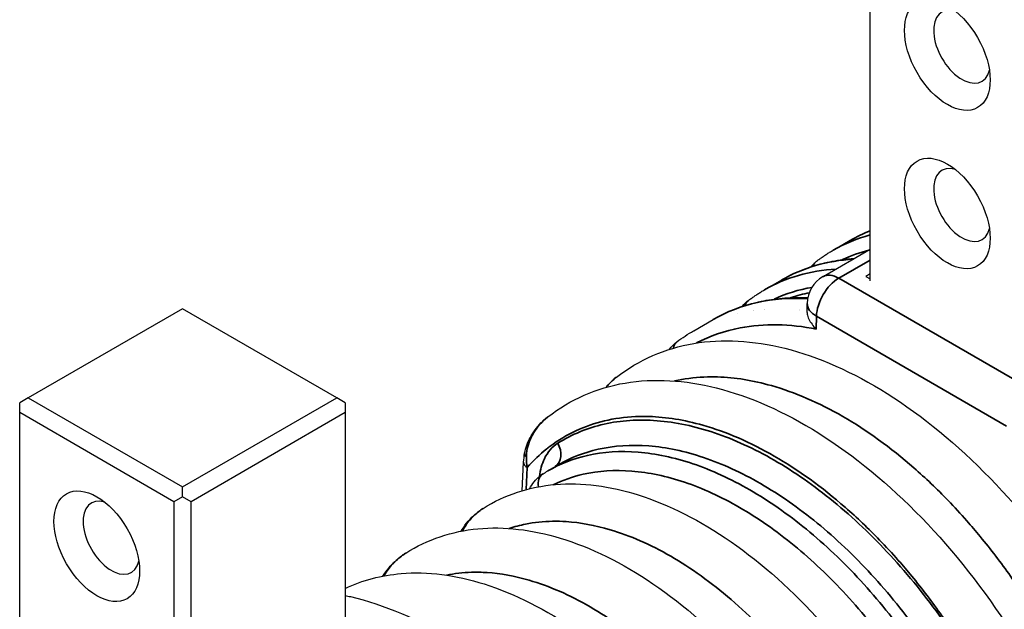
# Model space of a CAD drawing. Header units: millimetres. Extents: x 399 to 6233, y -1870 to 1602.
# Tile 12 of 256: x 784 to 947, y 1351 to 1449. Entities that reach past the tile are written whole.
import ezdxf

# ---------------------------------------------------------------- set-up
doc = ezdxf.new("R2010")
doc.units = ezdxf.units.MM
doc.layers.add('可見 (ISO)', color=7, linetype='Continuous', lineweight=25)
doc.layers.add('窄部可見 (ISO)', color=7, linetype='Continuous', lineweight=35)

# ---------------------------------------------------------------- blocks, each defined once
blk = doc.blocks.new('CHS2C-S40外觀(4x放大)')
at = {"layer": '可見 (ISO)'}
for p, q in [((-4.77, 330.47), (-4.77, 389.75)), ((-10.9, 335.5), (-8.07, 337.14)), ((-4.77, 335.64), (-12.56, 331.14)), ((-4.77, 331.59), (-5.48, 331.18)), ((-22.21, 328.97), (-19.38, 330.61)), ((-5.48, 331.18), (-4.77, 330.77)), ((-15.19, 325.25), (-15.16, 326.73)), ((-118.27, 325.85), (-143.72, 311.15)), ((-92.81, 311.15), (-118.27, 325.85)), ((-26.64, 325.07), (-26.64, 325.07)), ((-33.9, 322.22), (-30.7, 324.07)), ((-143.72, 311.15), (-145.14, 310.34)), ((-143.72, 311.15), (-118.27, 296.46)), ((-118.27, 296.46), (-92.81, 311.15)), ((-91.4, 310.34), (-92.81, 311.15)), ((-145.14, 308.7), (-145.14, 310.34)), ((-91.4, 310.34), (-91.4, 308.7)), ((-145.14, 249.43), (-145.14, 308.7)), ((-119.68, 294.01), (-145.14, 308.7)), ((-91.4, 308.7), (-116.85, 294.01)), ((-91.4, 308.7), (-91.4, 249.43)), ((-62.2, 295.82), (-61.97, 300.53)), ((-56.24, 300.09), (-57.99, 299.08)), ((-56.08, 300.07), (-56.08, 300.07)), ((-118.27, 294.82), (-118.27, 296.46)), ((-118.27, 294.82), (-119.68, 294.01)), ((-116.85, 294.01), (-118.27, 294.82)), ((-119.68, 294.01), (-119.68, 234.73)), ((-116.85, 234.73), (-116.85, 294.01))]:
    blk.add_line(p, q, dxfattribs=at)
blk.add_arc((-9.96, 326.64), 5.2, 120, 178.9715, dxfattribs=at)
for centre in [(7.96, 367.7), (7.96, 341.57), (-132.41, 286.66)]:
    blk.add_ellipse(centre, major_axis=(5, -8.66), ratio=0.57735, dxfattribs=at)
for centre in [(10.36, 369.09), (10.36, 342.96), (-130.01, 288.05)]:
    blk.add_ellipse(centre, major_axis=(3.3, -5.72), ratio=0.57735, start_param=2.588909, end_param=6.835869, dxfattribs=at)
for points, knots in [([(-8.07, 337.14), (-7.1, 337.7), (-6.08, 338.2), (-4.95, 338.67), (-4.86, 338.71), (-4.77, 338.75)], [5.49778714, 5.49778714, 5.49778714, 5.49778714, 5.57266125, 5.57266125, 5.57917567, 5.57917567, 5.57917567, 5.57917567]), ([(-13.62, 333.7), (-13.45, 333.83), (-13.27, 333.96), (-12.92, 334.21), (-12.74, 334.34), (-12.38, 334.58), (-12.2, 334.7), (-11.83, 334.94), (-11.65, 335.06), (-11.28, 335.28), (-11.09, 335.4), (-10.9, 335.5)], [5.42533894, 5.42533894, 5.42533894, 5.42533894, 5.43982858, 5.43982858, 5.45431822, 5.45431822, 5.46880786, 5.46880786, 5.4832975, 5.4832975, 5.49778714, 5.49778714, 5.49778714, 5.49778714]), ([(-19.38, 330.61), (-18.41, 331.17), (-17.4, 331.67), (-15.31, 332.54), (-14.23, 332.91), (-12.03, 333.51), (-10.89, 333.75), (-8.93, 334.04), (-8.12, 334.13), (-7.29, 334.18)], [5.4977871, 5.4977871, 5.4977871, 5.4977871, 5.5726612, 5.5726612, 5.6475353, 5.6475353, 5.7224095, 5.7224095, 5.7745499, 5.7745499, 5.7745499, 5.7745499]), ([(-14.58, 332.77), (-14.56, 332.79), (-14.54, 332.81), (-14.26, 333.15), (-13.96, 333.44), (-13.62, 333.7)], [5.2805478, 5.2805478, 5.2805478, 5.2805478, 5.2897303, 5.2897303, 5.4253389, 5.4253389, 5.4253389, 5.4253389]), ([(-24.94, 327.16), (-24.76, 327.3), (-24.59, 327.43), (-24.23, 327.68), (-24.05, 327.81), (-23.69, 328.05), (-23.51, 328.17), (-23.15, 328.41), (-22.96, 328.53), (-22.59, 328.75), (-22.4, 328.86), (-22.21, 328.97)], [5.42533894, 5.42533894, 5.42533894, 5.42533894, 5.43982858, 5.43982858, 5.45431822, 5.45431822, 5.46880786, 5.46880786, 5.4832975, 5.4832975, 5.49778714, 5.49778714, 5.49778714, 5.49778714]), ([(-30.7, 324.07), (-29.72, 324.64), (-28.71, 325.14), (-26.62, 326.01), (-25.55, 326.37), (-23.34, 326.98), (-22.21, 327.22), (-19.9, 327.56), (-18.72, 327.66), (-16.7, 327.73), (-15.88, 327.73), (-15.05, 327.69)], [5.4977871, 5.4977871, 5.4977871, 5.4977871, 5.5726612, 5.5726612, 5.6475353, 5.6475353, 5.7224095, 5.7224095, 5.7972836, 5.7972836, 5.8480833, 5.8480833, 5.8480833, 5.8480833]), ([(-25.89, 326.24), (-25.88, 326.26), (-25.86, 326.28), (-25.57, 326.62), (-25.27, 326.91), (-24.94, 327.16)], [5.2805478, 5.2805478, 5.2805478, 5.2805478, 5.2897303, 5.2897303, 5.4253389, 5.4253389, 5.4253389, 5.4253389]), ([(-15.19, 325.25), (-15.19, 325.16), (-15.18, 325.06), (-15.12, 324.71), (-15.03, 324.42), (-14.75, 323.85), (-14.58, 323.57), (-14.18, 323.02), (-13.95, 322.75), (-13.68, 322.5), (-13.68, 322.49), (-13.67, 322.49)], [0.0135476, 0.0135476, 0.0135476, 0.0135476, 0.0273791, 0.0273791, 0.0597, 0.0597, 0.089653, 0.089653, 0.1184213, 0.1184213, 0.1189519, 0.1189519, 0.1189519, 0.1189519]), ([(-46.67, 314.54), (-42.98, 317.42), (-38.58, 319.32), (-29.18, 320.92), (-24.06, 320.62), (-13.34, 317.94), (-7.59, 315.38), (3.84, 308.2), (9.65, 303.41), (20.36, 292.37), (25.39, 285.96), (32.48, 274.9), (34.99, 270.41), (37.18, 265.86)], [0, 0, 0, 0, 0.540203, 0.540203, 1.086729, 1.086729, 1.672237, 1.672237, 2.279577, 2.279577, 2.883685, 2.883685, 3.265766, 3.265766, 3.265766, 3.265766]), ([(-57.98, 308), (-54.29, 310.89), (-49.88, 312.8), (-40.48, 314.39), (-35.35, 314.09), (-24.63, 311.4), (-18.88, 308.84), (-7.45, 301.65), (-1.64, 296.86), (9.07, 285.81), (14.1, 279.41), (21.18, 268.35), (23.68, 263.87), (25.87, 259.32)], [0, 0, 0, 0, 0.540904, 0.540904, 1.087455, 1.087455, 1.673022, 1.673022, 2.280352, 2.280352, 2.884446, 2.884446, 3.265747, 3.265747, 3.265747, 3.265747]), ([(-48.39, 312.87), (-48.2, 313.1), (-48.01, 313.31), (-47.47, 313.87), (-47.11, 314.19), (-46.73, 314.49)], [0.13166044, 0.13166044, 0.13166044, 0.13166044, 0.15573648, 0.15573648, 0.1953305, 0.1953305, 0.1953305, 0.1953305]), ([(-61.8, 302), (-61.64, 302.9), (-61.32, 303.77), (-60.43, 305.46), (-59.81, 306.28), (-58.78, 307.34), (-58.42, 307.66), (-58.04, 307.96)], [0, 0, 0, 0, 0.0736052, 0.0736052, 0.1557704, 0.1557704, 0.1953385, 0.1953385, 0.1953385, 0.1953385]), ([(-60.98, 296.15), (-60.56, 296.96), (-59.99, 297.69), (-59.13, 298.37), (-58.95, 298.5), (-58.77, 298.61)], [0.1112627, 0.1112627, 0.1112627, 0.1112627, 0.1963083, 0.1963083, 0.2167082, 0.2167082, 0.2167082, 0.2167082]), ([(-68.64, 292.9), (-65.12, 295.15), (-61.01, 296.48), (-52.37, 297.21), (-47.71, 296.6), (-37.99, 293.53), (-32.77, 290.88), (-22.57, 283.79), (-17.45, 279.22), (-8.17, 268.89), (-3.87, 263.01), (1.02, 254.79), (2.18, 252.68), (3.27, 250.54)], [0, 0, 0, 0, 0.477563, 0.477563, 0.963546, 0.963546, 1.491031, 1.491031, 2.03319, 2.03319, 2.569478, 2.569478, 2.750169, 2.750169, 2.750169, 2.750169]), ([(-72.26, 289.15), (-72.07, 289.48), (-71.87, 289.8), (-70.96, 291.05), (-70.1, 291.88), (-69, 292.67), (-68.84, 292.78), (-68.67, 292.88)], [0.083821, 0.083821, 0.083821, 0.083821, 0.114899, 0.114899, 0.2107653, 0.2107653, 0.2269705, 0.2269705, 0.2269705, 0.2269705]), ([(-81.41, 285.53), (-77.88, 287.78), (-73.78, 289.14), (-65.17, 289.95), (-60.55, 289.39), (-50.87, 286.46), (-45.66, 283.89), (-35.43, 276.93), (-30.28, 272.4), (-20.92, 262.11), (-16.58, 256.25), (-11.47, 247.74), (-10.14, 245.31), (-8.9, 242.85)], [0, 0, 0, 0, 0.469116, 0.469116, 0.946719, 0.946719, 1.470422, 1.470422, 2.014081, 2.014081, 2.55166, 2.55166, 2.758752, 2.758752, 2.758752, 2.758752]), ([(-85.18, 281.73), (-84.62, 282.65), (-83.91, 283.49), (-82.6, 284.69), (-82.04, 285.12), (-81.45, 285.5)], [0.084009, 0.084009, 0.084009, 0.084009, 0.1708734, 0.1708734, 0.2279504, 0.2279504, 0.2279504, 0.2279504]), ([(-91.4, 279.7), (-88.54, 281.06), (-85.42, 281.87), (-77.83, 282.52), (-73.17, 281.9), (-63.44, 278.83), (-58.23, 276.18), (-48.03, 269.09), (-42.91, 264.52), (-33.62, 254.19), (-29.32, 248.32), (-24.44, 240.1), (-23.28, 237.98), (-22.19, 235.84)], [0.117319, 0.117319, 0.117319, 0.117319, 0.477563, 0.477563, 0.963546, 0.963546, 1.491031, 1.491031, 2.03319, 2.03319, 2.569478, 2.569478, 2.750169, 2.750169, 2.750169, 2.750169]), ([(-91.4, 278.53), (-91.11, 278.47), (-90.83, 278.4), (-85.01, 277.04), (-79.29, 274.59), (-67.84, 267.6), (-61.99, 262.88), (-51.18, 251.92), (-46.09, 245.54), (-38.67, 234.1), (-35.92, 229.17), (-33.55, 224.17)], [1.036901, 1.036901, 1.036901, 1.036901, 1.06674, 1.06674, 1.645855, 1.645855, 2.254821, 2.254821, 2.860723, 2.860723, 3.279169, 3.279169, 3.279169, 3.279169])]:
    blk.add_open_spline(points, degree=3, knots=knots, dxfattribs=at)
for points in [[(-36.68, 320.39), (-35.79, 321.05), (-34.87, 321.67), (-33.91, 322.22)], [(-37.87, 319.16), (-37.53, 319.63), (-37.13, 320.04), (-36.68, 320.39)], [(-46.67, 314.54), (-46.69, 314.52), (-46.71, 314.5), (-46.73, 314.49)], [(-57.98, 308), (-58, 307.99), (-58.02, 307.97), (-58.04, 307.96)], [(-61.97, 300.53), (-61.94, 301.01), (-61.89, 301.5), (-61.8, 302)], [(-58.77, 298.61), (-58.52, 298.77), (-58.26, 298.93), (-57.99, 299.08)], [(-57.99, 299.08), (-57.99, 299.08), (-57.99, 299.08), (-57.99, 299.08)], [(-68.64, 292.9), (-68.65, 292.9), (-68.66, 292.89), (-68.67, 292.88)], [(-81.41, 285.53), (-81.42, 285.52), (-81.44, 285.51), (-81.45, 285.5)]]:
    blk.add_open_spline(points, degree=3, dxfattribs=at)
at = {"layer": '窄部可見 (ISO)'}
for p, q in [((-4.77, 333.88), (-9.96, 330.88)), ((-9.96, 330.88), (21.4, 312.77)), ((-13.64, 324.6), (-13.67, 322.49)), ((17.73, 306.49), (-13.64, 324.6)), ((-61.38, 299.65), (-61.56, 296))]:
    blk.add_line(p, q, dxfattribs=at)
for centre, major_axis, ratio, start_param, end_param in [((26.16, 271.31), (-37.06, 64.19), 0.57735, 6.128995, 6.283185), ((28.99, 272.94), (-37.06, 64.19), 0.57735, 6.197611, 6.283185), ((24.75, 270.49), (-36.06, 62.46), 0.57735, 6.120687, 6.229889), ((17.68, 266.41), (-37.06, 64.19), 0.57735, 6.000108, 6.283185), ((-12.42, 332.1), (-1.21, 1.59), 0.814355, 0, 0.569278), ((14.85, 264.78), (-37.06, 64.19), 0.57735, 6.000108, 6.283185), ((-9.96, 326.64), (-2.6, 4.5), 0.57735, 5.497787, 6.283185), ((-9.96, 326.64), (-2.6, -4.5), 0.57735, 3.926991, 5.476843), ((13.44, 263.96), (-36.06, 62.46), 0.57735, 6.074542, 6.229889), ((13.44, 263.96), (-35.65, 61.75), 0.57735, 6.092682, 6.165851), ((6.36, 259.88), (-37.06, 64.19), 0.57735, 5.919486, 6.283185), ((-23.73, 325.57), (-1.21, 1.59), 0.814355, 0, 0.569278), ((-9.96, 326.64), (-5.2, 0.09), 0.565133, 0, 0.795653), ((13.44, 263.96), (-36.06, 62.46), 0.57735, 0.040102, 0.040113), ((13.44, 263.96), (-35.65, 61.75), 0.57735, 6.282021, 6.282056), ((12.02, 263.15), (-34.65, 60.01), 0.57735, 6.117395, 6.117441), ((-35.47, 318.79), (-1.2, 1.6), 0.805106, 0, 0.715736), ((-58.6, 302.4), (1.7, -2.71), 0.807472, 0.069595, 1.526012), ((-59.83, 301.65), (-1.97, 0.35), 0.483162, 0.000042, 0.639441), ((-57.5, 296.58), (-1.28, 2.03), 0.807472, 0, 1.149406)]:
    blk.add_ellipse(centre, major_axis=major_axis, ratio=ratio, start_param=start_param, end_param=end_param, dxfattribs=at)
for points, knots in [([(-13.67, 322.49), (-18.03, 323.36), (-22.3, 323.44), (-26.22, 322.69), (-28.79, 322.21), (-31.21, 321.36), (-33.43, 320.2)], [0.3125516, 0.3125516, 0.3125516, 0.3125516, 0.583573, 0.583573, 0.583573, 0.7610105, 0.7610105, 0.7610105, 0.7610105]), ([(30.6, 259.61), (29.65, 261.88), (28.62, 264.13), (27.55, 266.3), (27.37, 266.65), (27.2, 267.01), (27.02, 267.36), (25.73, 269.89), (24.36, 272.36), (22.92, 274.75), (21.48, 277.14), (19.97, 279.46), (18.38, 281.71), (16.8, 283.96), (15.13, 286.15), (13.4, 288.24), (12.67, 289.13), (11.94, 290), (11.19, 290.85), (10.17, 292), (9.13, 293.13), (8.08, 294.22), (6.25, 296.11), (4.37, 297.9), (2.44, 299.58), (-1.41, 302.95), (-5.32, 305.78), (-9.28, 308.06), (-13.25, 310.35), (-17.18, 312.05), (-21.07, 313.16), (-24.14, 314.03), (-27.11, 314.51), (-29.95, 314.6), (-30.71, 314.62), (-31.47, 314.61), (-32.21, 314.58), (-33.88, 314.5), (-35.51, 314.29), (-37.06, 313.93)], [0.0267397, 0.0267397, 0.0267397, 0.0267397, 0.0775919, 0.0775919, 0.0775919, 0.0858976, 0.0858976, 0.0858976, 0.1450554, 0.1450554, 0.1450554, 0.2042133, 0.2042133, 0.2042133, 0.2633711, 0.2633711, 0.2633711, 0.2884173, 0.2884173, 0.2884173, 0.322529, 0.322529, 0.322529, 0.3816868, 0.3816868, 0.3816868, 0.5, 0.5, 0.5, 0.6183182, 0.6183182, 0.6183182, 0.7115983, 0.7115983, 0.7115983, 0.7366339, 0.7366339, 0.7366339, 0.7926817, 0.7926817, 0.7926817, 0.7926817]), ([(-58.04, 307.96), (-58.93, 307.25), (-59.7, 306.4), (-60.29, 305.42), (-61.04, 304.19), (-61.5, 302.8), (-61.51, 301.36)], [0.000219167, 0.000219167, 0.000219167, 0.000219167, 0.001104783, 0.001104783, 0.001104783, 0.002220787, 0.002220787, 0.002220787, 0.002220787]), ([(19.28, 253.08), (18.33, 255.35), (17.31, 257.6), (16.23, 259.77), (16.06, 260.12), (15.88, 260.47), (15.7, 260.83), (14.42, 263.36), (13.05, 265.83), (11.61, 268.22), (10.17, 270.61), (8.66, 272.93), (7.07, 275.18), (5.48, 277.43), (3.81, 279.62), (2.09, 281.71), (1.36, 282.6), (0.62, 283.47), (-0.13, 284.32), (-1.15, 285.47), (-2.18, 286.6), (-3.24, 287.68), (-5.06, 289.57), (-6.95, 291.37), (-8.87, 293.05), (-12.73, 296.42), (-16.64, 299.25), (-20.6, 301.53), (-24.56, 303.82), (-28.49, 305.52), (-32.39, 306.63), (-35.46, 307.5), (-38.42, 307.98), (-41.26, 308.06), (-42.03, 308.09), (-42.78, 308.08), (-43.53, 308.05), (-45.29, 307.97), (-47, 307.73), (-48.63, 307.34), (-50.27, 306.95), (-51.83, 306.41), (-53.33, 305.71), (-54.82, 305.01), (-56.26, 304.16), (-57.6, 303.15), (-57.79, 303.01), (-57.98, 302.86), (-58.16, 302.72), (-59.29, 301.82), (-60.37, 300.79), (-61.38, 299.65)], [0.026741, 0.026741, 0.026741, 0.026741, 0.0775937, 0.0775937, 0.0775937, 0.0858987, 0.0858987, 0.0858987, 0.1450564, 0.1450564, 0.1450564, 0.2042141, 0.2042141, 0.2042141, 0.2633718, 0.2633718, 0.2633718, 0.2884178, 0.2884178, 0.2884178, 0.3225295, 0.3225295, 0.3225295, 0.3816871, 0.3816871, 0.3816871, 0.5, 0.5, 0.5, 0.6183179, 0.6183179, 0.6183179, 0.7115978, 0.7115978, 0.7115978, 0.7366333, 0.7366333, 0.7366333, 0.795791, 0.795791, 0.795791, 0.8549487, 0.8549487, 0.8549487, 0.9141064, 0.9141064, 0.9141064, 0.9224137, 0.9224137, 0.9224137, 0.9732641, 0.9732641, 0.9732641, 0.9732641]), ([(-56.34, 303.65), (-54.01, 305.12), (-51.44, 306.17), (-48.69, 306.8), (-45.94, 307.42), (-43.01, 307.61), (-39.95, 307.37), (-36.89, 307.13), (-33.7, 306.46), (-30.46, 305.37), (-27.21, 304.27), (-23.91, 302.76), (-20.61, 300.85), (-17.31, 298.95), (-14.02, 296.66), (-10.81, 294.02), (-7.59, 291.38), (-4.45, 288.4), (-1.44, 285.14), (1.57, 281.88), (4.43, 278.33), (7.11, 274.58), (9.78, 270.82), (12.26, 266.86), (14.49, 262.76)], [2.334303, 2.334303, 2.334303, 2.334303, 2.536125, 2.536125, 2.536125, 2.737948, 2.737948, 2.737948, 2.93977, 2.93977, 2.93977, 3.141593, 3.141593, 3.141593, 3.343415, 3.343415, 3.343415, 3.545238, 3.545238, 3.545238, 3.74706, 3.74706, 3.74706, 3.948882, 3.948882, 3.948882, 3.948882]), ([(-59.37, 298.17), (-59.23, 299.26), (-58.95, 300.24), (-58.55, 301.09), (-58.01, 302.2), (-57.26, 303.07), (-56.34, 303.65)], [1.6919598, 1.6919598, 1.6919598, 1.6919598, 1.9700029, 1.9700029, 1.9700029, 2.3343029, 2.3343029, 2.3343029, 2.3343029]), ([(-57.99, 299.08), (-55.97, 300.25), (-53.77, 301.1), (-51.43, 301.63), (-48.81, 302.23), (-46.01, 302.41), (-43.09, 302.18), (-40.18, 301.95), (-37.14, 301.31), (-34.04, 300.27), (-30.95, 299.22), (-27.8, 297.78), (-24.65, 295.96), (-21.51, 294.15), (-18.37, 291.96), (-15.3, 289.45), (-12.23, 286.93), (-9.23, 284.09), (-6.36, 280.98), (-3.5, 277.87), (-0.76, 274.49), (1.79, 270.9), (4.34, 267.32), (6.71, 263.54), (8.84, 259.63)], [2.356194, 2.356194, 2.356194, 2.356194, 2.536125, 2.536125, 2.536125, 2.737948, 2.737948, 2.737948, 2.93977, 2.93977, 2.93977, 3.141593, 3.141593, 3.141593, 3.343415, 3.343415, 3.343415, 3.545238, 3.545238, 3.545238, 3.74706, 3.74706, 3.74706, 3.948882, 3.948882, 3.948882, 3.948882]), ([(10.59, 260.65), (8.46, 264.56), (6.1, 268.34), (1.01, 275.51), (-1.72, 278.89), (-7.46, 285.11), (-10.45, 287.96), (-16.59, 292.99), (-19.73, 295.17), (-26.02, 298.81), (-29.17, 300.25), (-35.36, 302.34), (-38.4, 302.98), (-44.24, 303.43), (-47.04, 303.25), (-52.01, 302.12), (-54.21, 301.26), (-56.24, 300.09)], [2.334303, 2.334303, 2.334303, 2.334303, 2.536125, 2.536125, 2.737948, 2.737948, 2.93977, 2.93977, 3.141593, 3.141593, 3.343415, 3.343415, 3.545238, 3.545238, 3.74706, 3.74706, 3.926991, 3.926991, 3.926991, 3.926991]), ([(-61.97, 300.53), (-61.97, 300.52), (-61.97, 300.51), (-61.97, 300.5), (-61.97, 300.19), (-61.75, 299.88), (-61.38, 299.65)], [0.4819727, 0.4819727, 0.4819727, 0.4819727, 0.5, 0.5, 0.5, 1, 1, 1, 1]), ([(5.91, 258.05), (3.86, 261.81), (1.59, 265.46), (-3.33, 272.36), (-5.96, 275.62), (-11.49, 281.62), (-14.38, 284.36), (-20.29, 289.21), (-23.32, 291.32), (-29.38, 294.82), (-32.42, 296.21), (-38.38, 298.22), (-41.31, 298.84), (-46.94, 299.28), (-49.63, 299.1), (-53.88, 298.14), (-55.52, 297.56), (-57.07, 296.81)], [2.334303, 2.334303, 2.334303, 2.334303, 2.536125, 2.536125, 2.737948, 2.737948, 2.93977, 2.93977, 3.141593, 3.141593, 3.343415, 3.343415, 3.545238, 3.545238, 3.74706, 3.74706, 3.884362, 3.884362, 3.884362, 3.884362]), ([(-68.67, 292.88), (-68.91, 292.73), (-69.15, 292.56), (-69.38, 292.39), (-69.68, 292.15), (-69.97, 291.9), (-70.24, 291.64), (-70.77, 291.12), (-71.24, 290.55), (-71.63, 289.93), (-71.65, 289.91), (-71.66, 289.89), (-71.67, 289.87), (-71.81, 289.64), (-71.94, 289.42), (-72.06, 289.18)], [0.000063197, 0.000063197, 0.000063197, 0.000063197, 0.00028763, 0.00028763, 0.00028763, 0.0005866, 0.0005866, 0.0005866, 0.001165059, 0.001165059, 0.001165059, 0.001184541, 0.001184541, 0.001184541, 0.001388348, 0.001388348, 0.001388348, 0.001388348]), ([(-3.32, 244.2), (-4.33, 246.47), (-5.43, 248.73), (-6.57, 250.86), (-7.66, 252.92), (-8.84, 254.96), (-10.08, 256.94), (-11.33, 258.96), (-12.65, 260.92), (-14.04, 262.82), (-15.43, 264.73), (-16.89, 266.6), (-18.37, 268.35), (-19.11, 269.22), (-19.85, 270.07), (-20.6, 270.9), (-21.37, 271.74), (-22.14, 272.56), (-22.93, 273.36), (-24.49, 274.94), (-26.09, 276.44), (-27.73, 277.85), (-31.01, 280.67), (-34.33, 283.05), (-37.69, 285), (-41.05, 286.94), (-44.39, 288.4), (-47.7, 289.38), (-50.19, 290.12), (-52.6, 290.56), (-54.93, 290.72), (-55.7, 290.77), (-56.45, 290.79), (-57.2, 290.77), (-58.71, 290.75), (-60.22, 290.59), (-61.64, 290.31), (-62.57, 290.12), (-63.47, 289.88), (-64.35, 289.59)], [0.0294093, 0.0294093, 0.0294093, 0.0294093, 0.089244, 0.089244, 0.089244, 0.1470574, 0.1470574, 0.1470574, 0.2058814, 0.2058814, 0.2058814, 0.2647055, 0.2647055, 0.2647055, 0.2938656, 0.2938656, 0.2938656, 0.3235296, 0.3235296, 0.3235296, 0.3823536, 0.3823536, 0.3823536, 0.5, 0.5, 0.5, 0.6176498, 0.6176498, 0.6176498, 0.7061501, 0.7061501, 0.7061501, 0.735298, 0.735298, 0.735298, 0.794122, 0.794122, 0.794122, 0.8324325, 0.8324325, 0.8324325, 0.8324325]), ([(-81.45, 285.5), (-81.51, 285.46), (-81.58, 285.42), (-81.65, 285.38), (-81.81, 285.27), (-81.96, 285.15), (-82.12, 285.04), (-82.43, 284.81), (-82.73, 284.56), (-83.01, 284.3), (-83.29, 284.04), (-83.56, 283.76), (-83.81, 283.47), (-84.05, 283.2), (-84.28, 282.91), (-84.49, 282.61), (-84.5, 282.59), (-84.51, 282.58), (-84.52, 282.56), (-84.7, 282.3), (-84.87, 282.03), (-85.03, 281.76)], [0.000078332, 0.000078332, 0.000078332, 0.000078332, 0.000139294, 0.000139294, 0.000139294, 0.000289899, 0.000289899, 0.000289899, 0.000591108, 0.000591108, 0.000591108, 0.000892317, 0.000892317, 0.000892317, 0.001177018, 0.001177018, 0.001177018, 0.001193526, 0.001193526, 0.001193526, 0.001437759, 0.001437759, 0.001437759, 0.001437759]), ([(-16.6, 235.32), (-17.73, 237.93), (-18.99, 240.55), (-20.28, 242.96), (-21.23, 244.75), (-22.25, 246.53), (-23.31, 248.28), (-24.57, 250.32), (-25.89, 252.32), (-27.28, 254.25), (-28.67, 256.19), (-30.14, 258.09), (-31.62, 259.86), (-32.44, 260.85), (-33.28, 261.81), (-34.13, 262.74), (-36.33, 265.16), (-38.62, 267.4), (-40.99, 269.46), (-44.28, 272.31), (-47.62, 274.71), (-51, 276.66), (-54.37, 278.61), (-57.73, 280.07), (-61.05, 281.04), (-63.45, 281.74), (-65.77, 282.16), (-68.01, 282.31), (-68.88, 282.36), (-69.73, 282.38), (-70.57, 282.35), (-71.98, 282.31), (-73.38, 282.15), (-74.72, 281.88)], [0.0300641, 0.0300641, 0.0300641, 0.0300641, 0.0975901, 0.0975901, 0.0975901, 0.1475485, 0.1475485, 0.1475485, 0.2062907, 0.2062907, 0.2062907, 0.265033, 0.265033, 0.265033, 0.2977638, 0.2977638, 0.2977638, 0.3825174, 0.3825174, 0.3825174, 0.5, 0.5, 0.5, 0.6174862, 0.6174862, 0.6174862, 0.7022467, 0.7022467, 0.7022467, 0.7349706, 0.7349706, 0.7349706, 0.7896233, 0.7896233, 0.7896233, 0.7896233])]:
    blk.add_open_spline(points, degree=3, knots=knots, dxfattribs=at)
for points in [[(-46.73, 314.49), (-47.32, 314.02), (-47.86, 313.48), (-48.33, 312.89)], [(-61.51, 301.36), (-61.52, 300.77), (-61.47, 300.2), (-61.38, 299.65)]]:
    blk.add_open_spline(points, degree=3, dxfattribs=at)

msp = doc.modelspace()

# ---------------------------------------------------------------- block references
msp.add_blockref('CHS2C-S40外觀(4x放大)', (929.581, 1074.992))

doc.saveas('drawing.dxf')
